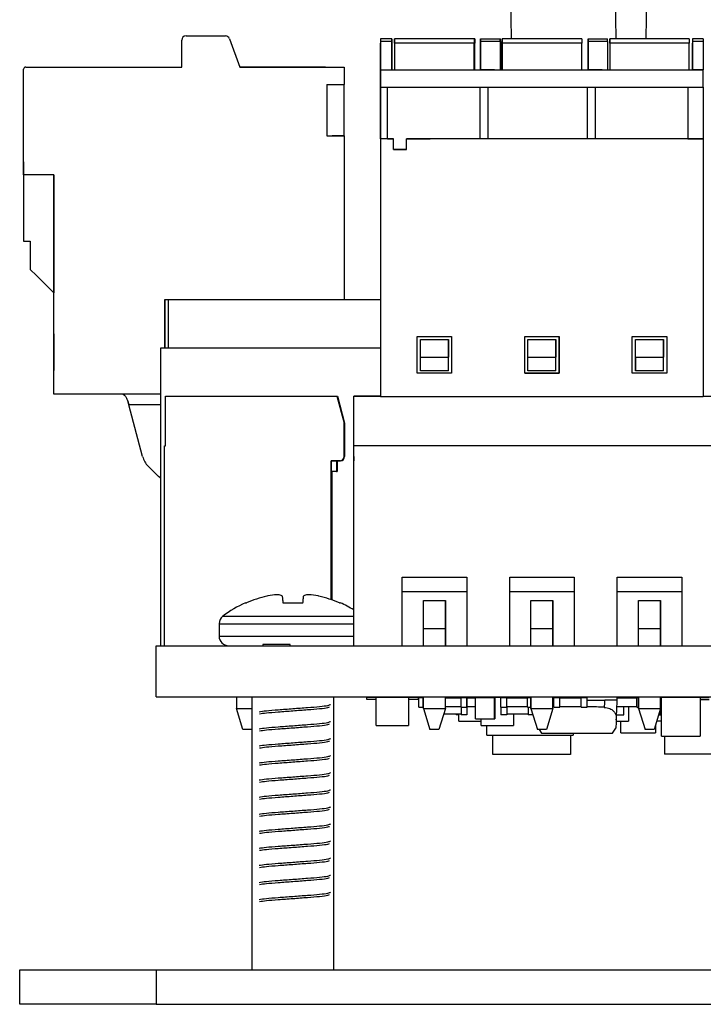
# Model space of a CAD drawing. Header units: millimetres. Extents: x 15 to 398, y 23 to 267.
# Tile 1 of 31: x 15 to 36, y 23 to 53. Entities that reach past the tile are written whole.
import ezdxf

# ---------------------------------------------------------------- set-up
doc = ezdxf.new("R2010")
doc.units = ezdxf.units.MM

msp = doc.modelspace()

# ---------------------------------------------------------------- linework, layer by layer
at = {"color": 7, "linetype": 'Continuous', "lineweight": 25}
for p, q in [((30.1901, 55.2476), (30.2358, 52.628)), ((33.4913, 52.628), (33.4456, 55.2476)), ((34.4159, 52.628), (34.4616, 55.2476)), ((20.026, 51.746), (20.026, 52.5793)), ((20.1593, 52.7126), (21.3808, 52.7126)), ((21.506, 52.6249), (21.826, 51.746)), ((26.1911, 52.628), (26.1911, 52.5402)), ((26.5245, 52.628), (26.1911, 52.628)), ((26.1911, 52.5402), (26.1911, 51.6613)), ((26.5245, 52.5402), (26.1911, 52.5402)), ((26.5245, 52.628), (26.5245, 52.5402)), ((26.5414, 52.628), (26.5245, 52.628)), ((26.5245, 52.628), (26.5245, 52.5402)), ((26.5245, 52.628), (26.5245, 52.628)), ((26.5245, 52.5402), (26.5245, 51.6613)), ((26.5414, 52.628), (26.5414, 52.5402)), ((26.5414, 52.5402), (26.5414, 51.6613)), ((26.6245, 52.4946), (26.6245, 52.628)), ((26.6245, 52.628), (26.6245, 52.5613)), ((26.6245, 52.5613), (26.6245, 52.628)), ((26.6245, 52.628), (26.6245, 52.4946)), ((29.0911, 52.628), (26.6245, 52.628)), ((26.6245, 52.5613), (26.6245, 52.1507)), ((29.0911, 52.628), (29.0911, 52.4946)), ((29.0912, 52.628), (29.0912, 52.4946)), ((29.1081, 52.628), (29.0912, 52.628)), ((29.1081, 52.628), (29.1081, 52.4946)), ((29.2911, 52.4946), (29.2911, 52.628)), ((29.2911, 52.628), (29.2911, 52.5402)), ((29.2911, 52.628), (29.8911, 52.628)), ((29.2911, 52.5402), (29.2911, 51.6613)), ((29.8911, 52.5402), (29.2911, 52.5402)), ((29.8911, 52.5402), (29.8911, 52.628)), ((29.8911, 52.628), (29.9081, 52.628)), ((29.8911, 52.5402), (29.8911, 52.628)), ((29.8911, 52.5402), (29.8911, 51.6613)), ((29.9081, 52.5402), (29.9081, 52.628)), ((29.9081, 52.5402), (29.9081, 51.6613)), ((29.9578, 52.628), (29.9578, 52.4946)), ((32.4245, 52.628), (29.9578, 52.628)), ((29.9578, 52.4946), (29.9578, 52.628)), ((29.9578, 52.628), (29.9578, 52.5613)), ((29.9578, 52.5613), (29.9578, 52.628)), ((29.9578, 52.5613), (29.9578, 52.1507)), ((32.4245, 52.628), (32.4245, 52.4946)), ((32.4245, 52.628), (32.4245, 52.4946)), ((32.6245, 52.4946), (32.6245, 52.628)), ((32.6245, 52.628), (32.6245, 52.5402)), ((32.6245, 52.628), (33.2245, 52.628)), ((32.6245, 52.5402), (32.6245, 51.6613)), ((33.2245, 52.5402), (32.6245, 52.5402)), ((33.2245, 52.5402), (33.2245, 52.628)), ((33.2245, 52.5402), (33.2245, 52.628)), ((33.2245, 52.5402), (33.2245, 51.6613)), ((33.2911, 52.628), (33.2911, 52.4946)), ((35.7578, 52.628), (33.2911, 52.628)), ((33.2911, 52.4946), (33.2911, 52.628)), ((33.2911, 52.628), (33.2911, 52.5613)), ((33.2911, 52.5613), (33.2911, 52.628)), ((33.2911, 52.5613), (33.2911, 52.1507)), ((35.7578, 52.628), (35.7578, 52.4946)), ((35.7578, 52.628), (35.7578, 52.4946)), ((35.8578, 52.628), (35.8578, 52.5402)), ((36.1911, 52.628), (35.8578, 52.628)), ((35.8578, 52.5402), (35.8578, 51.6613)), ((36.1911, 52.5402), (35.8578, 52.5402)), ((36.1911, 52.628), (36.1911, 52.5402)), ((36.1911, 52.5402), (36.1911, 51.6613)), ((26.1911, 51.6613), (26.1911, 52.4946)), ((26.6245, 52.4946), (26.6245, 51.6613)), ((29.0911, 52.4946), (26.6245, 52.4946)), ((29.0911, 51.6613), (29.0911, 52.4946)), ((29.1081, 51.6613), (29.1081, 52.4946)), ((29.2911, 51.6613), (29.2911, 52.4946)), ((32.4245, 52.4946), (29.9578, 52.4946)), ((29.9578, 52.4946), (29.9578, 51.6613)), ((29.9578, 51.6613), (29.9578, 52.4946)), ((32.4245, 51.6613), (32.4245, 52.4946)), ((32.6245, 51.6613), (32.6245, 52.4946)), ((35.7578, 52.4946), (33.2911, 52.4946)), ((33.2911, 52.4946), (33.2911, 51.6613)), ((35.7578, 51.6613), (35.7578, 52.4946)), ((35.8578, 51.6613), (35.8578, 52.4946)), ((26.6245, 52.1507), (26.6245, 52.0507)), ((29.9578, 52.1507), (29.9578, 52.0507)), ((33.2911, 52.1507), (33.2911, 52.0507)), ((15.126, 48.4126), (15.126, 51.6793)), ((15.126, 48.8126), (15.126, 51.6793)), ((15.1926, 51.746), (20.026, 51.746)), ((15.1926, 51.746), (15.1926, 51.746)), ((21.826, 51.746), (25.0593, 51.746)), ((21.826, 51.746), (23.1593, 51.746)), ((21.826, 51.746), (23.1593, 51.746)), ((24.4869, 51.746), (21.8316, 51.746)), ((24.4926, 51.746), (25.0593, 51.746)), ((25.0593, 51.746), (25.0593, 51.2126)), ((25.0593, 51.746), (25.0593, 51.746)), ((26.1911, 51.5946), (26.1911, 51.6613)), ((26.1911, 51.6613), (26.1911, 51.6613)), ((26.1911, 51.6613), (26.1911, 51.128)), ((26.1911, 51.6613), (36.1911, 51.6613)), ((26.1911, 51.6613), (26.5245, 51.6613)), ((26.1911, 49.528), (26.1911, 51.5946)), ((26.5245, 51.6613), (29.1684, 51.6613)), ((29.7245, 51.6613), (29.2911, 51.6613)), ((29.7245, 51.6613), (32.3684, 51.6613)), ((33.0578, 51.6613), (32.6245, 51.6613)), ((33.0578, 51.6613), (35.7018, 51.6613)), ((36.1911, 51.6613), (35.8578, 51.6613)), ((36.1911, 51.128), (36.1911, 51.6613)), ((24.526, 51.2126), (25.0593, 51.2126)), ((24.526, 51.2126), (24.526, 49.6126)), ((25.0593, 49.6126), (25.0593, 51.2126)), ((26.1911, 51.128), (26.1911, 49.528)), ((26.1911, 51.128), (27.7245, 51.128)), ((26.4045, 49.528), (26.4045, 51.128)), ((27.7245, 51.128), (31.0578, 51.128)), ((29.2737, 49.528), (29.2737, 51.128)), ((29.5086, 51.128), (29.5086, 49.528)), ((31.0578, 51.128), (34.3911, 51.128)), ((32.607, 49.528), (32.607, 51.128)), ((32.8419, 51.128), (32.8419, 49.528)), ((34.3911, 51.128), (36.1911, 51.128)), ((35.7111, 51.128), (35.7111, 49.528)), ((36.1911, 51.128), (36.1911, 49.528)), ((24.526, 49.6126), (25.0593, 49.6126)), ((24.526, 49.6126), (24.6843, 49.6126)), ((25.0593, 49.6126), (24.6843, 49.6126)), ((25.0593, 49.6126), (25.0593, 44.5433)), ((26.1911, 49.528), (26.1911, 41.528)), ((26.4045, 49.528), (26.1911, 49.528)), ((26.5911, 49.528), (26.1911, 49.528)), ((26.4045, 49.528), (26.5911, 49.528)), ((26.5911, 49.1946), (26.5911, 49.528)), ((26.9911, 49.528), (27.7245, 49.528)), ((26.9911, 49.1946), (26.9911, 49.528)), ((27.7245, 49.528), (26.9911, 49.528)), ((29.2737, 49.528), (27.7245, 49.528)), ((31.0578, 49.528), (27.7245, 49.528)), ((29.5086, 49.528), (29.2737, 49.528)), ((31.0578, 49.528), (29.5086, 49.528)), ((34.3911, 49.528), (31.0578, 49.528)), ((32.607, 49.528), (31.0578, 49.528)), ((32.8419, 49.528), (32.607, 49.528)), ((34.3911, 49.528), (32.8419, 49.528)), ((36.1911, 49.528), (34.3911, 49.528)), ((35.7111, 49.528), (34.3911, 49.528)), ((35.7111, 49.528), (36.1911, 49.528)), ((36.1911, 49.528), (36.1911, 41.528)), ((26.5911, 49.1946), (26.9911, 49.1946)), ((26.9911, 49.1946), (26.5911, 49.1946)), ((15.126, 48.8126), (15.126, 48.4126)), ((15.126, 48.4126), (15.126, 46.346)), ((16.0593, 48.4126), (15.126, 48.4126)), ((16.0593, 41.6126), (16.0593, 48.4126)), ((16.0593, 46.346), (16.0593, 48.4126)), ((16.0593, 48.4126), (16.0593, 44.746)), ((15.126, 46.346), (15.3305, 46.346)), ((15.3305, 46.346), (15.3305, 45.546)), ((15.3305, 45.546), (15.3289, 45.4764)), ((16.0593, 43.4793), (16.0593, 44.746)), ((19.5036, 43.0386), (19.5036, 44.5433)), ((19.5036, 44.5433), (19.6154, 44.5433)), ((19.5036, 44.5433), (19.5036, 43.0386)), ((19.5036, 44.5433), (19.5036, 44.5433)), ((19.6154, 43.0386), (19.6154, 44.5433)), ((19.6154, 44.5433), (26.1911, 44.5433)), ((16.0593, 43.4793), (16.0593, 42.346)), ((27.3245, 42.2613), (27.3245, 43.3946)), ((27.3245, 43.3946), (28.3911, 43.3946)), ((28.3911, 43.3946), (28.3911, 42.2613)), ((30.6578, 42.2613), (30.6578, 43.3946)), ((30.6578, 43.3946), (31.7245, 43.3946)), ((31.7245, 43.3946), (31.7245, 42.2613)), ((31.7245, 42.2613), (31.7245, 43.3946)), ((33.9911, 42.2613), (33.9911, 43.3946)), ((33.9911, 43.3946), (35.0578, 43.3946)), ((35.0578, 43.3946), (35.0578, 42.2613)), ((27.4245, 42.328), (27.4245, 43.2991)), ((27.4245, 42.7506), (27.4245, 43.2991)), ((27.4245, 43.2991), (28.2911, 43.2991)), ((28.2911, 42.7506), (28.2911, 43.2991)), ((28.2911, 43.2991), (28.2911, 42.7506)), ((30.7578, 42.328), (30.7578, 43.2991)), ((30.7578, 42.7506), (30.7578, 43.2991)), ((30.7578, 43.2991), (31.6245, 43.2991)), ((31.6245, 42.7506), (31.6245, 43.2991)), ((31.6245, 43.2991), (31.6245, 42.7506)), ((34.0911, 42.328), (34.0911, 43.2991)), ((34.0911, 42.7506), (34.0911, 43.2991)), ((34.0911, 43.2991), (34.9578, 43.2991)), ((34.9578, 42.7506), (34.9578, 43.2991)), ((34.9578, 43.2991), (34.9578, 42.7506)), ((19.374, 43.0386), (19.374, 33.81)), ((26.1911, 43.0386), (19.374, 43.0386)), ((27.4245, 42.328), (27.4245, 42.7506)), ((27.4245, 42.7506), (28.2911, 42.7506)), ((28.2911, 42.328), (28.2911, 42.7506)), ((30.7578, 42.328), (30.7578, 42.7506)), ((30.7578, 42.7506), (31.6245, 42.7506)), ((31.6245, 42.328), (31.6245, 42.7506)), ((34.0911, 42.7506), (34.0911, 42.328)), ((34.0911, 42.7506), (34.9578, 42.7506)), ((34.9578, 42.328), (34.9578, 42.7506)), ((16.0593, 41.6126), (16.0593, 42.346)), ((28.3911, 42.2613), (27.3245, 42.2613)), ((27.4245, 42.328), (27.4245, 42.328)), ((28.2911, 42.328), (27.4245, 42.328)), ((31.7245, 42.2613), (30.6578, 42.2613)), ((30.6578, 42.2613), (31.7245, 42.2613)), ((31.6245, 42.328), (30.7578, 42.328)), ((31.7245, 42.2613), (31.7245, 42.2613)), ((35.0578, 42.2613), (33.9911, 42.2613)), ((34.9578, 42.328), (34.0911, 42.328)), ((34.9578, 42.328), (34.9578, 42.328)), ((19.374, 41.6126), (16.0593, 41.6126)), ((19.5258, 40.01), (19.5258, 41.5433)), ((19.5258, 41.5433), (24.8359, 41.5433)), ((24.8359, 41.5433), (24.8528, 41.5433)), ((24.8359, 41.5433), (25.0591, 40.71)), ((24.8528, 41.5433), (25.0761, 40.71)), ((25.3578, 40.71), (25.3578, 41.5433)), ((25.3578, 41.5433), (25.3578, 41.5433)), ((25.3578, 40.01), (25.3578, 41.5433)), ((26.1911, 41.5433), (25.3578, 41.5433)), ((25.3578, 41.5433), (26.1911, 41.5433)), ((25.6911, 41.5433), (26.1911, 41.5433)), ((25.6911, 41.5433), (25.6911, 41.5433)), ((26.1911, 41.5433), (25.6911, 41.5433)), ((36.1911, 41.528), (26.1911, 41.528)), ((36.1911, 41.5433), (36.2768, 41.5433)), ((36.1911, 41.5433), (56.6911, 41.5433)), ((18.8149, 39.6752), (18.3898, 41.2793)), ((25.0591, 40.71), (25.0591, 39.6766)), ((25.0591, 39.6766), (25.0591, 40.71)), ((25.0761, 40.71), (25.0761, 39.6766)), ((25.0761, 39.6766), (25.0761, 40.71)), ((25.3578, 39.6766), (25.3578, 40.71)), ((19.4925, 33.81), (19.4925, 40.01)), ((19.4925, 40.01), (19.5258, 40.01)), ((25.3578, 33.81), (25.3578, 40.01)), ((56.6911, 40.01), (25.3578, 40.01)), ((24.9258, 39.5433), (24.6591, 39.5433)), ((24.6591, 39.5433), (24.6591, 35.2355)), ((24.6591, 39.5433), (24.9258, 39.5433)), ((24.6591, 39.5433), (24.8258, 39.5433)), ((24.6591, 39.5433), (24.6591, 39.5433)), ((24.6591, 35.4566), (24.6591, 39.5433)), ((24.6591, 39.21), (24.6591, 39.5433)), ((24.8258, 39.5433), (24.8258, 39.21)), ((24.8427, 39.5433), (24.8427, 39.21)), ((24.9427, 39.5433), (24.9258, 39.5433)), ((24.9258, 39.5433), (24.9427, 39.5433)), ((24.9258, 39.5433), (24.9258, 39.5433)), ((24.9427, 39.5433), (24.9427, 39.5433)), ((25.0591, 39.6766), (25.0591, 39.6766)), ((25.0761, 39.6766), (25.0761, 39.6766)), ((25.3578, 39.6766), (25.3578, 39.5433)), ((25.3578, 33.81), (25.3578, 39.5433)), ((18.9872, 39.3753), (19.3038, 39.0577)), ((24.8258, 39.21), (24.6591, 39.21)), ((24.6761, 39.21), (24.6761, 35.2296)), ((24.6761, 35.4566), (24.6761, 39.21)), ((24.8258, 39.21), (24.8427, 39.21)), ((26.8578, 35.9385), (28.8578, 35.9385)), ((26.8578, 33.81), (26.8578, 35.9385)), ((28.8578, 35.9385), (28.8578, 35.4766)), ((28.8578, 35.9385), (28.8578, 33.81)), ((30.1911, 35.9385), (32.1911, 35.9385)), ((30.1911, 33.81), (30.1911, 35.9385)), ((32.1911, 35.9385), (32.1911, 35.4766)), ((32.1911, 35.9385), (32.1911, 33.81)), ((33.5245, 35.9385), (35.5245, 35.9385)), ((33.5245, 33.81), (33.5245, 35.9385)), ((35.5245, 35.9385), (35.5245, 35.4766)), ((35.5245, 35.9385), (35.5245, 33.81)), ((24.6591, 35.2355), (24.6591, 35.5766)), ((24.6761, 35.2296), (24.6761, 35.5766)), ((28.8578, 35.4766), (26.8578, 35.4766)), ((28.8578, 35.4766), (28.8578, 33.81)), ((32.1911, 35.4766), (30.1911, 35.4766)), ((32.1911, 35.4766), (32.1911, 33.81)), ((35.5245, 35.4766), (33.5245, 35.4766)), ((35.5245, 35.4766), (35.5245, 33.81)), ((21.9993, 35.1368), (22.0325, 35.1368)), ((22.6923, 35.3509), (22.6666, 35.3455)), ((23.1426, 35.3455), (23.137, 35.3509)), ((23.1609, 35.1368), (23.7829, 35.1368)), ((23.8068, 35.3509), (23.8012, 35.3455)), ((24.2772, 35.3455), (24.2515, 35.3509)), ((24.9113, 35.1368), (24.9445, 35.1368)), ((27.5178, 35.21), (28.1978, 35.21)), ((27.5178, 33.81), (27.5178, 35.21)), ((28.1978, 33.81), (28.1978, 35.21)), ((28.1978, 35.21), (28.1978, 34.3433)), ((30.8511, 35.21), (31.5311, 35.21)), ((30.8511, 33.81), (30.8511, 35.21)), ((31.5311, 33.81), (31.5311, 35.21)), ((31.5311, 35.21), (31.5311, 34.3433)), ((34.1845, 35.21), (34.8645, 35.21)), ((34.1845, 33.81), (34.1845, 35.21)), ((34.8645, 33.81), (34.8645, 35.21)), ((34.8645, 35.21), (34.8645, 34.3433)), ((21.1859, 34.4882), (21.1859, 34.1056)), ((27.5178, 34.3433), (28.1978, 34.3433)), ((28.1978, 34.3433), (28.1978, 33.81)), ((30.8511, 34.3433), (31.5311, 34.3433)), ((31.5311, 34.3433), (31.5311, 33.81)), ((34.1845, 34.3433), (34.8645, 34.3433)), ((34.8645, 34.3433), (34.8645, 33.81)), ((19.2386, 32.2244), (19.2386, 33.81)), ((19.2386, 33.81), (163.1719, 33.81)), ((22.5422, 33.8438), (22.5422, 33.81)), ((23.3889, 33.8438), (22.5422, 33.8438)), ((23.3889, 33.81), (23.3889, 33.8438)), ((19.2386, 32.2244), (163.1719, 32.2244)), ((21.7191, 32.2244), (21.7191, 31.8641)), ((22.2019, 32.2244), (22.2019, 23.7578)), ((24.7419, 23.7578), (24.7419, 32.2244)), ((25.7538, 32.2041), (25.7538, 32.1508)), ((26.0538, 32.2041), (25.7538, 32.2041)), ((25.7538, 32.1508), (26.0538, 32.1508)), ((26.0538, 31.3374), (26.0538, 32.2041)), ((27.0538, 32.2041), (26.0538, 32.2041)), ((27.0538, 32.2041), (27.0538, 31.3374)), ((27.3538, 32.2041), (27.0538, 32.2041)), ((27.0538, 32.1508), (27.0538, 31.3374)), ((27.0538, 32.1508), (27.3538, 32.1508)), ((27.3538, 32.2041), (27.3538, 32.1508)), ((27.3708, 32.2041), (27.3708, 32.2041)), ((27.3708, 31.9041), (27.3708, 32.2041)), ((27.3708, 32.2041), (27.5063, 32.2041)), ((27.3708, 31.9041), (27.3708, 32.2041)), ((27.5063, 32.2041), (27.5178, 32.2041)), ((27.5063, 31.9041), (27.5063, 32.2041)), ((27.5178, 31.8641), (27.5178, 32.2244)), ((28.1978, 31.8641), (28.1978, 32.2244)), ((28.682, 32.1874), (28.1978, 32.1874)), ((28.5296, 32.2041), (28.5432, 32.2041)), ((28.5296, 32.1874), (28.5296, 32.2041)), ((28.5432, 32.2041), (28.682, 32.2041)), ((28.5432, 32.1874), (28.5432, 32.2041)), ((28.682, 31.9041), (28.682, 32.2041)), ((28.682, 32.2041), (28.8653, 32.2041)), ((28.8653, 32.2041), (28.8654, 32.2041)), ((28.8653, 31.9041), (28.8653, 32.2041)), ((28.8654, 32.2041), (28.8654, 31.6708)), ((29.005, 32.2041), (28.8654, 32.2041)), ((29.1324, 32.1874), (28.8654, 32.1874)), ((29.005, 32.2041), (29.005, 32.1874)), ((29.1324, 32.2041), (29.005, 32.2041)), ((29.1324, 31.5374), (29.1324, 32.2041)), ((29.1324, 32.2041), (29.7158, 32.2041)), ((29.7158, 31.5374), (29.7158, 32.2041)), ((29.7158, 32.2041), (29.7324, 32.2041)), ((29.9148, 32.2041), (29.7324, 32.2041)), ((29.7324, 32.2041), (29.7324, 31.5374)), ((29.9148, 31.9041), (29.9148, 32.2041)), ((29.9148, 32.2041), (30.0981, 32.2041)), ((30.0981, 32.2041), (30.0982, 32.2041)), ((30.0981, 32.2041), (30.0981, 32.1874)), ((30.0981, 31.9041), (30.0981, 32.2041)), ((30.7406, 32.1874), (30.0981, 32.1874)), ((30.305, 32.2041), (30.0982, 32.2041)), ((30.0982, 32.2041), (30.0982, 32.1874)), ((30.305, 32.2041), (30.305, 32.1874)), ((30.5752, 32.2041), (30.305, 32.2041)), ((30.5752, 32.1874), (30.5752, 32.2041)), ((30.5752, 32.2041), (30.7406, 32.2041)), ((30.7406, 32.2041), (30.8511, 32.2041)), ((30.7406, 31.9041), (30.7406, 32.2041)), ((30.8511, 31.8641), (30.8511, 32.2244)), ((30.8511, 32.2244), (30.8511, 31.8641)), ((31.5311, 31.8641), (31.5311, 32.2244)), ((31.5574, 32.2041), (31.7407, 32.2041)), ((31.5574, 31.9041), (31.5574, 32.2041)), ((31.7407, 32.2041), (31.7407, 32.1874)), ((31.7407, 31.9041), (31.7407, 32.2041)), ((32.4074, 32.1874), (31.7407, 32.1874)), ((32.4074, 32.2041), (32.5907, 32.2041)), ((32.4074, 31.9041), (32.4074, 32.2041)), ((32.5907, 31.9041), (32.5907, 32.2041)), ((32.5907, 32.1166), (33.1364, 32.1166)), ((34.1346, 32.1874), (33.5266, 32.1874)), ((33.7292, 32.2041), (33.5268, 32.2041)), ((33.8768, 32.2041), (33.7292, 32.2041)), ((33.7292, 32.1874), (33.7292, 32.2041)), ((33.8768, 32.2041), (33.8768, 32.1874)), ((33.8768, 32.2041), (34.1346, 32.2041)), ((34.1346, 31.9041), (34.1346, 32.2041)), ((34.1346, 32.2041), (34.1845, 32.2041)), ((34.1845, 31.8641), (34.1845, 32.2244)), ((34.1845, 32.2244), (34.1845, 31.8641)), ((34.8645, 31.8641), (34.8645, 32.2244)), ((34.8645, 32.2041), (34.8946, 32.2041)), ((36.0946, 32.2041), (34.8946, 32.2041)), ((34.8946, 31.0041), (34.8946, 32.2041)), ((36.0946, 32.2041), (36.0946, 31.0041)), ((36.0946, 32.2041), (36.3679, 32.2041)), ((36.0946, 32.1374), (36.3679, 32.1374)), ((21.9191, 31.21), (21.7191, 31.8641)), ((21.7191, 31.8641), (22.2019, 31.8641)), ((27.3708, 31.9041), (27.3708, 31.9041)), ((27.3708, 31.9041), (27.5063, 31.9041)), ((27.5063, 31.9041), (27.5178, 31.9041)), ((27.5178, 31.8641), (28.1978, 31.8641)), ((27.5178, 31.8641), (27.7178, 31.21)), ((28.1978, 31.8641), (27.9978, 31.21)), ((28.1978, 31.9208), (28.682, 31.9208)), ((28.682, 31.9041), (28.682, 31.6708)), ((28.682, 31.9041), (28.8653, 31.9041)), ((28.8654, 31.9208), (29.1324, 31.9208)), ((29.9148, 31.9041), (29.9148, 31.6708)), ((29.9148, 31.9041), (30.0981, 31.9041)), ((30.0981, 31.9208), (30.0981, 31.9041)), ((30.0981, 31.9208), (30.7406, 31.9208)), ((30.0982, 31.9208), (30.0982, 31.6708)), ((30.7406, 31.9041), (30.8511, 31.9041)), ((30.7648, 31.9041), (30.7648, 31.6708)), ((30.8511, 31.8641), (31.5311, 31.8641)), ((30.8511, 31.8641), (31.0511, 31.21)), ((31.5311, 31.8641), (31.3311, 31.21)), ((31.5574, 31.9041), (31.7407, 31.9041)), ((31.7407, 31.9208), (32.4074, 31.9208)), ((31.7407, 31.9208), (31.7407, 31.9041)), ((32.4074, 31.9041), (32.5907, 31.9041)), ((33.5153, 31.9208), (34.1346, 31.9208)), ((33.7292, 31.6708), (33.7292, 31.9208)), ((33.8768, 31.9208), (33.8768, 31.4708)), ((34.1346, 31.9041), (34.1845, 31.9041)), ((34.1845, 31.8641), (34.8645, 31.8641)), ((34.1845, 31.8641), (34.3845, 31.21)), ((34.8645, 31.8641), (34.6645, 31.21)), ((34.8638, 31.6708), (34.8638, 31.8618)), ((34.8645, 31.9041), (34.8946, 31.9041)), ((28.682, 31.6874), (28.1438, 31.6874)), ((28.5296, 31.6874), (28.5296, 31.6708)), ((28.6102, 31.6708), (28.5296, 31.6708)), ((28.6102, 31.4708), (28.6102, 31.6874)), ((28.6102, 31.4708), (29.305, 31.4708)), ((28.8654, 31.6708), (28.682, 31.6708)), ((29.1324, 31.5374), (29.7158, 31.5374)), ((29.305, 31.3374), (29.305, 31.5374)), ((29.7158, 31.5374), (29.7324, 31.5374)), ((30.0982, 31.6708), (29.9148, 31.6708)), ((30.0982, 31.6708), (30.0982, 31.6874)), ((30.7648, 31.6874), (30.0982, 31.6874)), ((30.305, 31.6874), (30.305, 31.3374)), ((30.9103, 31.6708), (30.7648, 31.6708)), ((33.4917, 31.4708), (33.8768, 31.4708)), ((33.5022, 31.6708), (33.7292, 31.6708)), ((33.6404, 31.1041), (33.6404, 31.4708)), ((34.8946, 31.4708), (34.7442, 31.4708)), ((34.8054, 31.6708), (34.8638, 31.6708)), ((22.1991, 31.21), (21.9191, 31.21)), ((22.2019, 31.2189), (22.1991, 31.21)), ((22.2019, 31.2189), (22.1991, 31.21)), ((22.2019, 31.21), (22.1991, 31.21)), ((22.1991, 31.21), (22.2019, 31.21)), ((26.0538, 31.3374), (27.0538, 31.3374)), ((27.9978, 31.21), (27.7178, 31.21)), ((29.305, 31.3374), (30.305, 31.3374)), ((29.4876, 31.0374), (29.4876, 31.3374)), ((31.3311, 31.21), (31.0511, 31.21)), ((31.1022, 31.21), (31.1798, 31.1006)), ((33.3746, 31.1006), (33.4801, 31.2491)), ((34.6645, 31.21), (34.3845, 31.21)), ((34.7071, 31.3493), (34.7071, 31.1041)), ((29.4876, 31.0374), (32.1543, 31.0374)), ((29.6718, 30.4374), (29.6718, 31.0374)), ((31.1798, 31.1006), (33.3746, 31.1006)), ((32.0718, 31.0374), (32.0718, 30.4374)), ((32.1543, 31.1006), (32.1543, 31.0374)), ((33.6404, 31.1041), (34.7071, 31.1041)), ((34.8946, 31.0041), (36.0946, 31.0041)), ((34.991, 31.0041), (34.991, 30.4441)), ((32.0718, 30.4374), (29.6718, 30.4374)), ((37.6576, 30.4441), (34.991, 30.4441)), ((15.0052, 22.691), (15.0052, 23.7578)), ((15.0052, 23.7578), (19.2385, 23.7578)), ((19.2385, 23.7578), (19.2385, 22.691)), ((19.2385, 23.7578), (189.3475, 23.7578)), ((19.2385, 22.691), (15.0052, 22.691)), ((19.2385, 22.691), (189.3475, 22.691))]:
    msp.add_line(p, q, dxfattribs=at)
at = {"color": 8, "linetype": 'Continuous', "lineweight": 25}
for p, q in [((26.5414, 52.628), (26.5245, 52.628)), ((26.5414, 52.5402), (26.5245, 52.5402)), ((29.9081, 52.5402), (29.8911, 52.5402)), ((29.1081, 52.4946), (29.0912, 52.4946)), ((19.374, 41.2793), (18.3898, 41.2793)), ((21.303, 34.7239), (25.3578, 34.7239)), ((21.1859, 34.4882), (25.3578, 34.4882)), ((21.1859, 34.1056), (25.3578, 34.1056))]:
    msp.add_line(p, q, dxfattribs=at)
at = {"color": 7, "linetype": 'Continuous', "lineweight": 25, "flags": 128}
for points in [[(20.026, 51.746), (20.026, 51.746)], [(26.1911, 51.6613), (26.1911, 51.6613)], [(15.3289, 45.4764), (15.5223, 45.2829), (15.7693, 45.036), (16.0593, 44.746)], [(18.3584, 41.398), (18.3686, 41.3594), (18.3792, 41.3197), (18.3898, 41.2793)], [(18.3898, 41.2793), (18.3792, 41.3197), (18.3686, 41.3594), (18.3584, 41.398)], [(19.374, 39.0071), (19.3481, 39.0218), (19.3038, 39.0577)], [(23.1426, 35.3455), (23.1443, 35.3259), (23.1462, 35.3044), (23.1482, 35.2811), (23.1504, 35.2559), (23.1528, 35.2288), (23.1553, 35.2), (23.158, 35.1693), (23.1609, 35.1368)], [(23.7829, 35.1368), (23.7858, 35.1693), (23.7885, 35.2), (23.791, 35.2288), (23.7934, 35.2559), (23.7956, 35.2811), (23.7976, 35.3044), (23.7995, 35.3259), (23.8012, 35.3455)]]:
    msp.add_lwpolyline(points, dxfattribs=at)
at = {"color": 7, "linetype": 'Continuous', "lineweight": 25}
for centre, radius, start, end in [((20.1593, 52.5793), 0.1333, 90, 180), ((20.1593, 52.5793), 0.1333, 90, 180), ((21.3808, 52.5793), 0.1333, 20, 90), ((15.1926, 51.6793), 0.0667, 90, 180), ((15.1926, 51.6793), 0.0667, 90, 180), ((19.4593, 39.846), 0.6667, 194.84, 224.91129), ((24.9258, 39.6766), 0.1333, 270, 0), ((24.9258, 39.6766), 0.1333, 270, 0), ((24.9427, 39.6766), 0.1333, 270, 0), ((24.9427, 39.6766), 0.1333, 270, 0), ((23.4719, 31.8603), 3.5922, 114.20127, 127.14042), ((23.4711, 31.8347), 3.6019, 102.90674, 113.54067), ((23.2361, 32.3615), 3.0384, 94.86621, 100.31015), ((22.8862, 34.762), 0.64, 66.93136, 78.40041), ((24.0576, 34.7621), 0.6399, 101.59871, 113.06952), ((23.7077, 32.3615), 3.0384, 79.68985, 85.13379), ((23.4727, 31.8347), 3.6019, 66.45933, 77.09326), ((23.4719, 31.8603), 3.5922, 58.33154, 65.79873), ((21.4816, 34.4882), 0.2957, 127.14042, 180), ((21.4816, 34.1056), 0.2957, 180, 270)]:
    msp.add_arc(centre, radius, start, end, dxfattribs=at)
msp.add_ellipse((32.2772, 32.7363), major_axis=(0, 7.1065), ratio=0.176327, start_param=4.6250795, end_param=4.6374299, dxfattribs=at)
for points, knots in [([(18.3584, 41.398), (18.3464, 41.4302), (18.3198, 41.5018), (18.2556, 41.5676), (18.2036, 41.6018), (18.183, 41.6119), (18.1818, 41.6125), (18.1815, 41.6126)], [0, 0, 0, 0, 0.2553199, 0.5683685, 0.8137858, 0.9496638, 1, 1, 1, 1]), ([(23.0149, 35.389), (23.0113, 35.3894), (23.004, 35.3903), (22.9897, 35.3899), (22.9806, 35.3891), (22.9784, 35.389)], [0, 0, 0, 0, 0.4285351, 0.8570776, 1, 1, 1, 1]), ([(23.9654, 35.389), (23.9588, 35.3894), (23.9454, 35.3903), (23.9342, 35.3899), (23.93, 35.3891), (23.9289, 35.389)], [0, 0, 0, 0, 0.42852761, 0.85712137, 1, 1, 1, 1]), ([(33.1364, 32.1166), (33.1333, 32.078), (33.1275, 32.0052), (33.1216, 31.9323), (33.1189, 31.8981)], [0, 0, 0, 0, 0.53030279, 1, 1, 1, 1]), ([(33.5255, 32.1166), (33.516, 32.1166), (33.4969, 32.1166), (33.3557, 32.1166), (33.2086, 32.1166), (33.1364, 32.1166)], [0, 0, 0, 0, 0.3371131, 0.6742341, 1, 1, 1, 1]), ([(33.4938, 31.5111), (33.5023, 31.6743), (33.5129, 31.8761), (33.5235, 32.078), (33.5255, 32.1166)], [0, 0, 0, 0, 0.80862856, 1, 1, 1, 1]), ([(22.4222, 31.7629), (22.4896, 31.7734), (22.6306, 31.7954), (23.016, 31.8242), (23.471, 31.8587), (23.9312, 31.8932), (24.3178, 31.923), (24.5879, 31.959), (24.623, 31.9804), (24.6403, 31.991)], [0, 0, 0, 0, 0.1302323, 0.2723344, 0.4190302, 0.5657276, 0.7078297, 0.8558182, 1, 1, 1, 1]), ([(22.4355, 31.6986), (22.4992, 31.7084), (22.6368, 31.7298), (23.0163, 31.758), (23.4708, 31.7925), (23.9319, 31.8271), (24.3155, 31.8568), (24.562, 31.8886), (24.5949, 31.906), (24.6074, 31.9127)], [0, 0, 0, 0, 0.1306713, 0.282135, 0.4384951, 0.5948568, 0.7463205, 0.9040584, 1, 1, 1, 1]), ([(32.4074, 31.9166), (32.3034, 31.9177), (32.0745, 31.9202), (31.8586, 31.9131), (31.7407, 31.9092)], [0, 0, 0, 0, 0.4539666, 1, 1, 1, 1]), ([(33.1189, 31.8981), (33.1172, 31.8982), (32.9665, 31.9063), (32.79, 31.915), (32.6022, 31.9157), (32.5907, 31.9157)], [0, 0, 0, 0, 0.0103178, 0.939627, 1, 1, 1, 1]), ([(33.1189, 31.8981), (33.1806, 31.8894), (33.3039, 31.8721), (33.4341, 31.7757), (33.4931, 31.6504), (33.4936, 31.5487), (33.4938, 31.5111)], [0, 0, 0, 0, 0.2427022, 0.4845636, 0.8094372, 1, 1, 1, 1]), ([(22.4222, 31.2337), (22.4896, 31.2442), (22.6306, 31.2662), (23.016, 31.295), (23.471, 31.3295), (23.9312, 31.364), (24.3178, 31.3939), (24.5879, 31.4299), (24.623, 31.4512), (24.6403, 31.4618)], [0, 0, 0, 0, 0.1302323, 0.2723344, 0.4190303, 0.5657276, 0.7078297, 0.8558182, 1, 1, 1, 1]), ([(33.4938, 31.5111), (33.4919, 31.4752), (33.4863, 31.3689), (33.4826, 31.2968), (33.4801, 31.2491)], [0, 0, 0, 0, 0.3379894, 1, 1, 1, 1]), ([(22.4355, 31.1694), (22.4992, 31.1793), (22.6368, 31.2006), (23.0163, 31.2289), (23.4708, 31.2633), (23.9319, 31.2979), (24.3155, 31.3277), (24.562, 31.3594), (24.5949, 31.3769), (24.6074, 31.3835)], [0, 0, 0, 0, 0.1306713, 0.282135, 0.4384951, 0.5948568, 0.7463205, 0.9040584, 1, 1, 1, 1]), ([(22.4222, 30.7046), (22.4896, 30.7151), (22.6306, 30.7371), (23.016, 30.7658), (23.471, 30.8003), (23.9312, 30.8349), (24.3178, 30.8647), (24.5879, 30.9007), (24.623, 30.9221), (24.6403, 30.9326)], [0, 0, 0, 0, 0.1302323, 0.2723344, 0.4190303, 0.5657276, 0.7078297, 0.8558182, 1, 1, 1, 1]), ([(22.4355, 30.6402), (22.4992, 30.6501), (22.6368, 30.6715), (23.0163, 30.6997), (23.4708, 30.7342), (23.9319, 30.7687), (24.3155, 30.7985), (24.562, 30.8302), (24.5949, 30.8477), (24.6074, 30.8543)], [0, 0, 0, 0, 0.1306713, 0.282135, 0.4384951, 0.5948568, 0.7463205, 0.9040584, 1, 1, 1, 1]), ([(22.4222, 30.1754), (22.4896, 30.1859), (22.6306, 30.2079), (23.016, 30.2367), (23.471, 30.2712), (23.9312, 30.3057), (24.3178, 30.3355), (24.5879, 30.3715), (24.623, 30.3929), (24.6403, 30.4035)], [0, 0, 0, 0, 0.1302323, 0.2723344, 0.4190303, 0.5657276, 0.7078297, 0.8558182, 1, 1, 1, 1]), ([(22.4355, 30.1111), (22.4992, 30.1209), (22.6368, 30.1423), (23.0163, 30.1705), (23.4708, 30.205), (23.9319, 30.2396), (24.3155, 30.2693), (24.562, 30.3011), (24.5949, 30.3185), (24.6074, 30.3252)], [0, 0, 0, 0, 0.1306713, 0.282135, 0.4384951, 0.5948568, 0.7463205, 0.9040584, 1, 1, 1, 1]), ([(22.4222, 29.6462), (22.4896, 29.6567), (22.6306, 29.6787), (23.016, 29.7075), (23.471, 29.742), (23.9312, 29.7765), (24.3178, 29.8064), (24.5879, 29.8424), (24.623, 29.8637), (24.6403, 29.8743)], [0, 0, 0, 0, 0.1302323, 0.2723344, 0.4190302, 0.5657276, 0.7078297, 0.8558182, 1, 1, 1, 1]), ([(22.4355, 29.5819), (22.4992, 29.5918), (22.6368, 29.6131), (23.0163, 29.6414), (23.4708, 29.6758), (23.9319, 29.7104), (24.3155, 29.7402), (24.562, 29.7719), (24.5949, 29.7894), (24.6074, 29.796)], [0, 0, 0, 0, 0.1306713, 0.282135, 0.4384951, 0.5948568, 0.7463205, 0.9040584, 1, 1, 1, 1]), ([(22.4222, 29.1171), (22.4896, 29.1276), (22.6306, 29.1496), (23.016, 29.1783), (23.471, 29.2128), (23.9312, 29.2474), (24.3178, 29.2772), (24.5879, 29.3132), (24.623, 29.3346), (24.6403, 29.3451)], [0, 0, 0, 0, 0.1302323, 0.2723344, 0.4190302, 0.5657276, 0.7078297, 0.8558182, 1, 1, 1, 1]), ([(22.4355, 29.0527), (22.4992, 29.0626), (22.6368, 29.084), (23.0163, 29.1122), (23.4708, 29.1467), (23.9319, 29.1812), (24.3155, 29.211), (24.562, 29.2427), (24.5949, 29.2602), (24.6074, 29.2668)], [0, 0, 0, 0, 0.1306766, 0.28213939, 0.43849851, 0.59485926, 0.74632206, 0.90405903, 1, 1, 1, 1]), ([(22.4222, 28.5879), (22.4896, 28.5984), (22.6306, 28.6204), (23.016, 28.6492), (23.471, 28.6837), (23.9312, 28.7182), (24.3178, 28.748), (24.5879, 28.784), (24.623, 28.8054), (24.6403, 28.816)], [0, 0, 0, 0, 0.1302323, 0.2723344, 0.4190303, 0.5657276, 0.7078297, 0.8558182, 1, 1, 1, 1]), ([(22.4355, 28.5236), (22.4992, 28.5334), (22.6368, 28.5548), (23.0163, 28.583), (23.4708, 28.6175), (23.9319, 28.6521), (24.3155, 28.6818), (24.562, 28.7136), (24.5949, 28.731), (24.6074, 28.7377)], [0, 0, 0, 0, 0.1306713, 0.282135, 0.4384951, 0.5948568, 0.7463205, 0.9040584, 1, 1, 1, 1]), ([(22.4222, 28.0587), (22.4896, 28.0692), (22.6306, 28.0912), (23.016, 28.12), (23.471, 28.1545), (23.9312, 28.189), (24.3178, 28.2189), (24.5879, 28.2549), (24.623, 28.2762), (24.6403, 28.2868)], [0, 0, 0, 0, 0.1302323, 0.2723344, 0.4190303, 0.5657276, 0.7078297, 0.8558182, 1, 1, 1, 1]), ([(22.4355, 27.9944), (22.4992, 28.0043), (22.6368, 28.0256), (23.0163, 28.0539), (23.4708, 28.0883), (23.9319, 28.1229), (24.3155, 28.1527), (24.562, 28.1844), (24.5949, 28.2019), (24.6074, 28.2085)], [0, 0, 0, 0, 0.1306713, 0.282135, 0.4384951, 0.5948568, 0.7463205, 0.9040584, 1, 1, 1, 1]), ([(22.4222, 27.5296), (22.4896, 27.5401), (22.6306, 27.5621), (23.016, 27.5908), (23.471, 27.6253), (23.9312, 27.6599), (24.3178, 27.6897), (24.5879, 27.7257), (24.623, 27.7471), (24.6403, 27.7576)], [0, 0, 0, 0, 0.1302323, 0.2723344, 0.4190302, 0.5657276, 0.7078297, 0.8558182, 1, 1, 1, 1]), ([(22.4355, 27.4652), (22.4992, 27.4751), (22.6368, 27.4965), (23.0163, 27.5247), (23.4708, 27.5592), (23.9319, 27.5937), (24.3155, 27.6235), (24.562, 27.6552), (24.5949, 27.6727), (24.6074, 27.6793)], [0, 0, 0, 0, 0.1306713, 0.282135, 0.4384951, 0.5948568, 0.7463205, 0.9040584, 1, 1, 1, 1]), ([(22.4222, 27.0004), (22.4896, 27.0109), (22.6306, 27.0329), (23.016, 27.0617), (23.471, 27.0962), (23.9312, 27.1307), (24.3178, 27.1605), (24.5879, 27.1965), (24.623, 27.2179), (24.6403, 27.2285)], [0, 0, 0, 0, 0.1302323, 0.2723344, 0.4190303, 0.5657276, 0.7078297, 0.8558182, 1, 1, 1, 1]), ([(22.4355, 26.9361), (22.4992, 26.9459), (22.6368, 26.9673), (23.0163, 26.9955), (23.4708, 27.03), (23.9319, 27.0646), (24.3155, 27.0943), (24.562, 27.1261), (24.5949, 27.1435), (24.6074, 27.1502)], [0, 0, 0, 0, 0.1306713, 0.282135, 0.4384951, 0.5948568, 0.7463205, 0.9040584, 1, 1, 1, 1]), ([(22.4222, 26.4712), (22.4896, 26.4817), (22.6306, 26.5037), (23.016, 26.5325), (23.471, 26.567), (23.9312, 26.6015), (24.3178, 26.6314), (24.5879, 26.6674), (24.623, 26.6887), (24.6403, 26.6993)], [0, 0, 0, 0, 0.1302323, 0.2723344, 0.4190302, 0.5657276, 0.7078297, 0.8558182, 1, 1, 1, 1]), ([(22.4355, 26.4069), (22.4992, 26.4168), (22.6368, 26.4381), (23.0163, 26.4664), (23.4708, 26.5008), (23.9319, 26.5354), (24.3155, 26.5652), (24.562, 26.5969), (24.5949, 26.6144), (24.6074, 26.621)], [0, 0, 0, 0, 0.1306713, 0.282135, 0.4384951, 0.5948568, 0.7463205, 0.9040584, 1, 1, 1, 1]), ([(22.4222, 25.9421), (22.4896, 25.9526), (22.6306, 25.9746), (23.016, 26.0033), (23.471, 26.0378), (23.9312, 26.0724), (24.3178, 26.1022), (24.5879, 26.1382), (24.623, 26.1596), (24.6403, 26.1701)], [0, 0, 0, 0, 0.1302323, 0.2723344, 0.4190303, 0.5657276, 0.7078297, 0.8558182, 1, 1, 1, 1]), ([(22.4355, 25.8777), (22.4992, 25.8876), (22.6368, 25.909), (23.0163, 25.9372), (23.4708, 25.9717), (23.9319, 26.0062), (24.3155, 26.036), (24.562, 26.0677), (24.5949, 26.0852), (24.6074, 26.0918)], [0, 0, 0, 0, 0.1306713, 0.282135, 0.4384951, 0.5948568, 0.7463205, 0.9040584, 1, 1, 1, 1])]:
    msp.add_open_spline(points, degree=3, knots=knots, dxfattribs=at)

doc.saveas('drawing.dxf')
